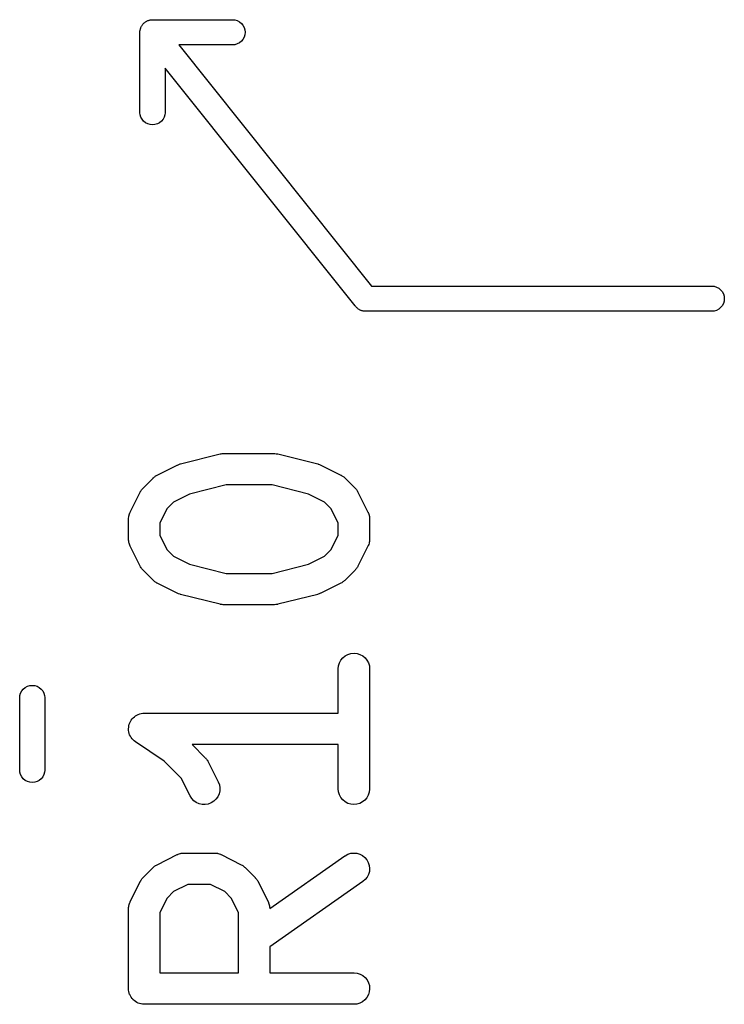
# Model space of a CAD drawing. Extents: x 0.02 to 3.89, y 0.07 to 3.88.
# Tile 168 of 172: x 3.37 to 3.5, y 3.35 to 3.53. Entities that reach past the tile are written whole.
import ezdxf

# ---------------------------------------------------------------- set-up
doc = ezdxf.new("R2010")
doc.units = 0
doc.header["$MEASUREMENT"] = 0
doc.layers.add('BLACK', color=7, linetype='CONTINUOUS')

msp = doc.modelspace()

# ---------------------------------------------------------------- linework, layer by layer
at = {"layer": 'BLACK', "linetype": 'CONTINUOUS'}
for p, q in [((3.3936, 3.53191), (3.39368, 3.53197)), ((3.39368, 3.53197), (3.3938, 3.53204)), ((3.3938, 3.53204), (3.39391, 3.53211)), ((3.39391, 3.53211), (3.394, 3.53214)), ((3.394, 3.53214), (3.39409, 3.53219)), ((3.39409, 3.53219), (3.39422, 3.53223)), ((3.39422, 3.53223), (3.39434, 3.53228)), ((3.39434, 3.53228), (3.39444, 3.5323)), ((3.39444, 3.5323), (3.39454, 3.53233)), ((3.39454, 3.53233), (3.39467, 3.53234)), ((3.39467, 3.53234), (3.3948, 3.53236)), ((3.3948, 3.53236), (3.3949, 3.53236)), ((3.3949, 3.53236), (3.395, 3.53237)), ((3.395, 3.53237), (3.39512, 3.53236)), ((3.39512, 3.53236), (3.41012, 3.53236)), ((3.41012, 3.53236), (3.41046, 3.53233)), ((3.41046, 3.53233), (3.41091, 3.53219)), ((3.41091, 3.53219), (3.41132, 3.53197)), ((3.41132, 3.53197), (3.41168, 3.53168)), ((3.39263, 3.53), (3.39264, 3.53013)), ((3.39264, 3.53026), (3.39266, 3.53036)), ((3.39264, 3.53013), (3.39264, 3.53026)), ((3.39266, 3.53036), (3.39267, 3.53046)), ((3.39267, 3.53046), (3.39271, 3.53059)), ((3.39271, 3.53059), (3.39274, 3.53072)), ((3.39274, 3.53072), (3.39278, 3.53081)), ((3.39278, 3.53081), (3.39281, 3.53091)), ((3.39281, 3.53091), (3.39287, 3.53102)), ((3.39287, 3.53102), (3.39292, 3.53114)), ((3.39292, 3.53114), (3.39298, 3.53123)), ((3.39298, 3.53123), (3.39303, 3.53132)), ((3.39303, 3.53132), (3.39311, 3.53142)), ((3.39311, 3.53142), (3.39318, 3.53153)), ((3.39318, 3.53153), (3.39326, 3.5316)), ((3.39326, 3.5316), (3.39332, 3.53168)), ((3.39332, 3.53168), (3.39342, 3.53176)), ((3.39342, 3.53176), (3.39352, 3.53185)), ((3.39352, 3.53185), (3.3936, 3.53191)), ((3.41168, 3.53168), (3.41197, 3.53132)), ((3.41197, 3.53132), (3.41219, 3.53091)), ((3.41219, 3.53091), (3.41233, 3.53046)), ((3.41233, 3.53046), (3.41237, 3.53)), ((3.39264, 3.5299), (3.39263, 3.53)), ((3.39264, 3.5298), (3.39264, 3.5299)), ((3.39264, 3.52978), (3.39264, 3.5298)), ((3.39264, 3.51488), (3.39264, 3.52978)), ((3.41168, 3.52832), (3.41132, 3.52803)), ((3.41197, 3.52868), (3.41168, 3.52832)), ((3.41219, 3.52909), (3.41197, 3.52868)), ((3.41233, 3.52954), (3.41219, 3.52909)), ((3.41237, 3.53), (3.41233, 3.52954)), ((3.41012, 3.52764), (3.39991, 3.52764)), ((3.39991, 3.52764), (3.43614, 3.48236)), ((3.41046, 3.52767), (3.41012, 3.52764)), ((3.41091, 3.52781), (3.41046, 3.52767)), ((3.41132, 3.52803), (3.41091, 3.52781)), ((3.43302, 3.47869), (3.39736, 3.52327)), ((3.39736, 3.52327), (3.39736, 3.51488)), ((3.39267, 3.51454), (3.39264, 3.51488)), ((3.39281, 3.51409), (3.39267, 3.51454)), ((3.39303, 3.51368), (3.39281, 3.51409)), ((3.39332, 3.51332), (3.39303, 3.51368)), ((3.39697, 3.51368), (3.39668, 3.51332)), ((3.39719, 3.51409), (3.39697, 3.51368)), ((3.39733, 3.51454), (3.39719, 3.51409)), ((3.39736, 3.51488), (3.39733, 3.51454)), ((3.39368, 3.51303), (3.39332, 3.51332)), ((3.39409, 3.51281), (3.39368, 3.51303)), ((3.39454, 3.51267), (3.39409, 3.51281)), ((3.395, 3.51263), (3.39454, 3.51267)), ((3.39546, 3.51267), (3.395, 3.51263)), ((3.39591, 3.51281), (3.39546, 3.51267)), ((3.39632, 3.51303), (3.39591, 3.51281)), ((3.39668, 3.51332), (3.39632, 3.51303)), ((3.43614, 3.48236), (3.50012, 3.48236)), ((3.50012, 3.48236), (3.50046, 3.48233)), ((3.50046, 3.48233), (3.50091, 3.48219)), ((3.50091, 3.48219), (3.50132, 3.48197)), ((3.50132, 3.48197), (3.50168, 3.48168)), ((3.50168, 3.48168), (3.50197, 3.48132)), ((3.50197, 3.48132), (3.50219, 3.48091)), ((3.50219, 3.48091), (3.50233, 3.48046)), ((3.50233, 3.48046), (3.50237, 3.48)), ((3.43303, 3.47868), (3.43302, 3.47869)), ((3.43316, 3.47852), (3.43303, 3.47868)), ((3.43323, 3.47843), (3.43316, 3.47852)), ((3.43324, 3.47842), (3.43323, 3.47843)), ((3.43332, 3.47832), (3.43324, 3.47842)), ((3.4334, 3.47826), (3.43332, 3.47832)), ((3.50168, 3.47832), (3.50132, 3.47803)), ((3.50197, 3.47868), (3.50168, 3.47832)), ((3.50219, 3.47909), (3.50197, 3.47868)), ((3.50233, 3.47954), (3.50219, 3.47909)), ((3.50237, 3.48), (3.50233, 3.47954)), ((3.43347, 3.47818), (3.4334, 3.47826)), ((3.43358, 3.47811), (3.43347, 3.47818)), ((3.43368, 3.47803), (3.43358, 3.47811)), ((3.43377, 3.47798), (3.43368, 3.47803)), ((3.43386, 3.47792), (3.43377, 3.47798)), ((3.43398, 3.47787), (3.43386, 3.47792)), ((3.43409, 3.47781), (3.43398, 3.47787)), ((3.43419, 3.47778), (3.43409, 3.47781)), ((3.43428, 3.47774), (3.43419, 3.47778)), ((3.43441, 3.47771), (3.43428, 3.47774)), ((3.43454, 3.47767), (3.43441, 3.47771)), ((3.43464, 3.47766), (3.43454, 3.47767)), ((3.43474, 3.47764), (3.43464, 3.47766)), ((3.43487, 3.47764), (3.43474, 3.47764)), ((3.43488, 3.47764), (3.43487, 3.47764)), ((3.43499, 3.47764), (3.43488, 3.47764)), ((3.4352, 3.47764), (3.43499, 3.47764)), ((3.43522, 3.47764), (3.4352, 3.47764)), ((3.50012, 3.47764), (3.43522, 3.47764)), ((3.50046, 3.47767), (3.50012, 3.47764)), ((3.50091, 3.47781), (3.50046, 3.47767)), ((3.50132, 3.47803), (3.50091, 3.47781)), ((3.40022, 3.44898), (3.40772, 3.45085)), ((3.40772, 3.45085), (3.40776, 3.45086)), ((3.40776, 3.45086), (3.40781, 3.45087)), ((3.40781, 3.45087), (3.40786, 3.45088)), ((3.40786, 3.45088), (3.4081, 3.45091)), ((3.4081, 3.45091), (3.40833, 3.45094)), ((3.40833, 3.45094), (3.40839, 3.45094)), ((3.40839, 3.45094), (3.40844, 3.45094)), ((3.40844, 3.45094), (3.41781, 3.45094)), ((3.41781, 3.45094), (3.41785, 3.45094)), ((3.41785, 3.45094), (3.41791, 3.45093)), ((3.41791, 3.45093), (3.41796, 3.45094)), ((3.41796, 3.45094), (3.41819, 3.4509)), ((3.41819, 3.4509), (3.41843, 3.45088)), ((3.41843, 3.45088), (3.41848, 3.45086)), ((3.41848, 3.45086), (3.41853, 3.45085)), ((3.41853, 3.45085), (3.42603, 3.44898)), ((3.39587, 3.44688), (3.39962, 3.44875)), ((3.39962, 3.44875), (3.39966, 3.44877)), ((3.39966, 3.44877), (3.39967, 3.44878)), ((3.39967, 3.44878), (3.39968, 3.44878)), ((3.39968, 3.44878), (3.39994, 3.44888)), ((3.39994, 3.44888), (3.4002, 3.44897)), ((3.4002, 3.44897), (3.40021, 3.44897)), ((3.40021, 3.44897), (3.40022, 3.44898)), ((3.42603, 3.44898), (3.42607, 3.44897)), ((3.42607, 3.44897), (3.42608, 3.44896)), ((3.42608, 3.44896), (3.42609, 3.44896)), ((3.42609, 3.44896), (3.42635, 3.44886)), ((3.42635, 3.44886), (3.42661, 3.44877)), ((3.42661, 3.44877), (3.42662, 3.44876)), ((3.42662, 3.44876), (3.42663, 3.44875)), ((3.42663, 3.44875), (3.43038, 3.44688)), ((3.39323, 3.44445), (3.3951, 3.44633)), ((3.3951, 3.44633), (3.39513, 3.44636)), ((3.39513, 3.44636), (3.39526, 3.44646)), ((3.39526, 3.44646), (3.39538, 3.44657)), ((3.39538, 3.44657), (3.39549, 3.44664)), ((3.39549, 3.44664), (3.39558, 3.44672)), ((3.39558, 3.44672), (3.39573, 3.44679)), ((3.39573, 3.44679), (3.39587, 3.44688)), ((3.43038, 3.44688), (3.43042, 3.44686)), ((3.43042, 3.44686), (3.43056, 3.44677)), ((3.43056, 3.44677), (3.4307, 3.44669)), ((3.4307, 3.44669), (3.4308, 3.44661)), ((3.4308, 3.44661), (3.4309, 3.44655)), ((3.4309, 3.44655), (3.43102, 3.44643)), ((3.43102, 3.44643), (3.43115, 3.44633)), ((3.43115, 3.44633), (3.43302, 3.44445)), ((3.3908, 3.43994), (3.39267, 3.44368)), ((3.39267, 3.44368), (3.39269, 3.44372)), ((3.39269, 3.44372), (3.39278, 3.44386)), ((3.39278, 3.44386), (3.39286, 3.44401)), ((3.39286, 3.44401), (3.39294, 3.4441)), ((3.39294, 3.4441), (3.39301, 3.4442)), ((3.39301, 3.4442), (3.39312, 3.44432)), ((3.39312, 3.44432), (3.39323, 3.44445)), ((3.40197, 3.44333), (3.39894, 3.44181)), ((3.4088, 3.44504), (3.40197, 3.44333)), ((3.41745, 3.44504), (3.4088, 3.44504)), ((3.42428, 3.44333), (3.41745, 3.44504)), ((3.42731, 3.44181), (3.42428, 3.44333)), ((3.43302, 3.44445), (3.43305, 3.44442)), ((3.43305, 3.44442), (3.43316, 3.44429)), ((3.43316, 3.44429), (3.43327, 3.44417)), ((3.43327, 3.44417), (3.43334, 3.44407)), ((3.43334, 3.44407), (3.43341, 3.44397)), ((3.43341, 3.44397), (3.43349, 3.44383)), ((3.43349, 3.44383), (3.43358, 3.44368)), ((3.43358, 3.44368), (3.43545, 3.43994)), ((3.39894, 3.44181), (3.39774, 3.44061)), ((3.42851, 3.44061), (3.42731, 3.44181)), ((3.39059, 3.4394), (3.39067, 3.43959)), ((3.39067, 3.43959), (3.39073, 3.43978)), ((3.39073, 3.43978), (3.39077, 3.43985)), ((3.39077, 3.43985), (3.3908, 3.43994)), ((3.39774, 3.44061), (3.39639, 3.43792)), ((3.42986, 3.43792), (3.42851, 3.44061)), ((3.43545, 3.43994), (3.43547, 3.4399)), ((3.43547, 3.4399), (3.4355, 3.43982)), ((3.4355, 3.43982), (3.43554, 3.43974)), ((3.43554, 3.43974), (3.4356, 3.43955)), ((3.4356, 3.43955), (3.43567, 3.43936)), ((3.39049, 3.43866), (3.3905, 3.43874)), ((3.39049, 3.43861), (3.39049, 3.43866)), ((3.39049, 3.43487), (3.39049, 3.43861)), ((3.3905, 3.43883), (3.39053, 3.43903)), ((3.3905, 3.43874), (3.3905, 3.43883)), ((3.39053, 3.43903), (3.39055, 3.43923)), ((3.39055, 3.43923), (3.39058, 3.43931)), ((3.39058, 3.43931), (3.39059, 3.4394)), ((3.39639, 3.43792), (3.39639, 3.43556)), ((3.42986, 3.43556), (3.42986, 3.43792)), ((3.43567, 3.43936), (3.43568, 3.43927)), ((3.43568, 3.43927), (3.43571, 3.43919)), ((3.43571, 3.43919), (3.43573, 3.43899)), ((3.43573, 3.43899), (3.43576, 3.43879)), ((3.43576, 3.43879), (3.43575, 3.4387)), ((3.43575, 3.4387), (3.43576, 3.43861)), ((3.43576, 3.43861), (3.43576, 3.43487)), ((3.3905, 3.43478), (3.39049, 3.43487)), ((3.39049, 3.43469), (3.3905, 3.43478)), ((3.39052, 3.43449), (3.39049, 3.43469)), ((3.39054, 3.43429), (3.39052, 3.43449)), ((3.39057, 3.43421), (3.39054, 3.43429)), ((3.39058, 3.43412), (3.39057, 3.43421)), ((3.39065, 3.43393), (3.39058, 3.43412)), ((3.39639, 3.43556), (3.39774, 3.43286)), ((3.42851, 3.43286), (3.42986, 3.43556)), ((3.43566, 3.43408), (3.43559, 3.43389)), ((3.43567, 3.43417), (3.43566, 3.43408)), ((3.4357, 3.43425), (3.43567, 3.43417)), ((3.43572, 3.43445), (3.4357, 3.43425)), ((3.43576, 3.43465), (3.43572, 3.43445)), ((3.43576, 3.43482), (3.43575, 3.43474)), ((3.43575, 3.43474), (3.43576, 3.43465)), ((3.43576, 3.43487), (3.43576, 3.43482)), ((3.39071, 3.43374), (3.39065, 3.43393)), ((3.39075, 3.43366), (3.39071, 3.43374)), ((3.39078, 3.43358), (3.39075, 3.43366)), ((3.3908, 3.43354), (3.39078, 3.43358)), ((3.39267, 3.42979), (3.3908, 3.43354)), ((3.39774, 3.43286), (3.39894, 3.43167)), ((3.42731, 3.43167), (3.42851, 3.43286)), ((3.43545, 3.43354), (3.43358, 3.42979)), ((3.43548, 3.43363), (3.43545, 3.43354)), ((3.43552, 3.4337), (3.43548, 3.43363)), ((3.43559, 3.43389), (3.43552, 3.4337)), ((3.39894, 3.43167), (3.40197, 3.43015)), ((3.42428, 3.43015), (3.42731, 3.43167)), ((3.39276, 3.42965), (3.39267, 3.42979)), ((3.39284, 3.42951), (3.39276, 3.42965)), ((3.39292, 3.42941), (3.39284, 3.42951)), ((3.39298, 3.42931), (3.39292, 3.42941)), ((3.39309, 3.42919), (3.39298, 3.42931)), ((3.3932, 3.42906), (3.39309, 3.42919)), ((3.39323, 3.42903), (3.3932, 3.42906)), ((3.3951, 3.42715), (3.39323, 3.42903)), ((3.40197, 3.43015), (3.4088, 3.42844)), ((3.4088, 3.42844), (3.41745, 3.42844)), ((3.41745, 3.42844), (3.42428, 3.43015)), ((3.43302, 3.42903), (3.43115, 3.42715)), ((3.43313, 3.42916), (3.43302, 3.42903)), ((3.43324, 3.42927), (3.43313, 3.42916)), ((3.43331, 3.42938), (3.43324, 3.42927)), ((3.43339, 3.42947), (3.43331, 3.42938)), ((3.43347, 3.42962), (3.43339, 3.42947)), ((3.43356, 3.42976), (3.43347, 3.42962)), ((3.43358, 3.42979), (3.43356, 3.42976)), ((3.39523, 3.42705), (3.3951, 3.42715)), ((3.39535, 3.42693), (3.39523, 3.42705)), ((3.39545, 3.42687), (3.39535, 3.42693)), ((3.39555, 3.42679), (3.39545, 3.42687)), ((3.39569, 3.42671), (3.39555, 3.42679)), ((3.39583, 3.42662), (3.39569, 3.42671)), ((3.39587, 3.4266), (3.39583, 3.42662)), ((3.39962, 3.42472), (3.39587, 3.4266)), ((3.43038, 3.4266), (3.42663, 3.42472)), ((3.43052, 3.42669), (3.43038, 3.4266)), ((3.43067, 3.42676), (3.43052, 3.42669)), ((3.43076, 3.42684), (3.43067, 3.42676)), ((3.43087, 3.42691), (3.43076, 3.42684)), ((3.43099, 3.42702), (3.43087, 3.42691)), ((3.43112, 3.42712), (3.43099, 3.42702)), ((3.43115, 3.42715), (3.43112, 3.42712)), ((3.39963, 3.42472), (3.39962, 3.42472)), ((3.39964, 3.42471), (3.39963, 3.42472)), ((3.42663, 3.42472), (3.42659, 3.42471)), ((3.3999, 3.42462), (3.39964, 3.42471)), ((3.40016, 3.42452), (3.3999, 3.42462)), ((3.40017, 3.42452), (3.40016, 3.42452)), ((3.40018, 3.42451), (3.40017, 3.42452)), ((3.40022, 3.4245), (3.40018, 3.42451)), ((3.40772, 3.42263), (3.40022, 3.4245)), ((3.42603, 3.4245), (3.41853, 3.42263)), ((3.42604, 3.42451), (3.42603, 3.4245)), ((3.42605, 3.42451), (3.42604, 3.42451)), ((3.42631, 3.4246), (3.42605, 3.42451)), ((3.42657, 3.4247), (3.42631, 3.4246)), ((3.42658, 3.4247), (3.42657, 3.4247)), ((3.42659, 3.42471), (3.42658, 3.4247)), ((3.40777, 3.42262), (3.40772, 3.42263)), ((3.40782, 3.4226), (3.40777, 3.42262)), ((3.40806, 3.42258), (3.40782, 3.4226)), ((3.40829, 3.42254), (3.40806, 3.42258)), ((3.40834, 3.42254), (3.40829, 3.42254)), ((3.4084, 3.42254), (3.40834, 3.42254)), ((3.40844, 3.42254), (3.4084, 3.42254)), ((3.41781, 3.42254), (3.40844, 3.42254)), ((3.41786, 3.42254), (3.41781, 3.42254)), ((3.41792, 3.42254), (3.41786, 3.42254)), ((3.41815, 3.42257), (3.41792, 3.42254)), ((3.41839, 3.42259), (3.41815, 3.42257)), ((3.41844, 3.42261), (3.41839, 3.42259)), ((3.41849, 3.42262), (3.41844, 3.42261)), ((3.41853, 3.42263), (3.41849, 3.42262)), ((3.4301, 3.41166), (3.43037, 3.41216)), ((3.43037, 3.41216), (3.43074, 3.4126)), ((3.43074, 3.4126), (3.43119, 3.41296)), ((3.43119, 3.41296), (3.4317, 3.41323)), ((3.4317, 3.41323), (3.43226, 3.41339)), ((3.43226, 3.41339), (3.43283, 3.41345)), ((3.43283, 3.41345), (3.4334, 3.41339)), ((3.4334, 3.41339), (3.43395, 3.41322)), ((3.43395, 3.41322), (3.43446, 3.41294)), ((3.43446, 3.41294), (3.43491, 3.41257)), ((3.43491, 3.41257), (3.43527, 3.41213)), ((3.43527, 3.41213), (3.43554, 3.41162)), ((3.42986, 3.41053), (3.42992, 3.41111)), ((3.42986, 3.41049), (3.42986, 3.41053)), ((3.42986, 3.4022), (3.42986, 3.41049)), ((3.42992, 3.41111), (3.4301, 3.41166)), ((3.43554, 3.41162), (3.43571, 3.41107)), ((3.43571, 3.41107), (3.43576, 3.41049)), ((3.43576, 3.41049), (3.43576, 3.388)), ((3.37022, 3.40596), (3.37044, 3.40637)), ((3.37044, 3.40637), (3.37073, 3.40673)), ((3.37073, 3.40673), (3.37109, 3.40702)), ((3.37109, 3.40702), (3.3715, 3.40724)), ((3.3715, 3.40724), (3.37195, 3.40738)), ((3.37195, 3.40738), (3.37241, 3.40742)), ((3.37241, 3.40742), (3.37287, 3.40738)), ((3.37287, 3.40738), (3.37332, 3.40724)), ((3.37332, 3.40724), (3.37373, 3.40702)), ((3.37373, 3.40702), (3.37409, 3.40673)), ((3.37409, 3.40673), (3.37438, 3.40637)), ((3.37438, 3.40637), (3.3746, 3.40596)), ((3.37005, 3.40517), (3.37008, 3.40551)), ((3.37005, 3.39145), (3.37005, 3.40517)), ((3.37008, 3.40551), (3.37022, 3.40596)), ((3.3746, 3.40596), (3.37474, 3.40551)), ((3.37474, 3.40551), (3.37477, 3.40517)), ((3.37477, 3.40517), (3.37477, 3.39145)), ((3.39086, 3.40065), (3.39099, 3.4009)), ((3.39099, 3.4009), (3.39118, 3.40112)), ((3.39099, 3.4009), (3.39099, 3.4009)), ((3.39099, 3.4009), (3.39099, 3.4009)), ((3.39118, 3.40112), (3.39136, 3.40134)), ((3.39136, 3.40134), (3.39159, 3.40153)), ((3.39136, 3.40134), (3.39136, 3.40134)), ((3.39136, 3.40134), (3.39136, 3.40134)), ((3.39159, 3.40153), (3.39181, 3.4017)), ((3.39181, 3.40171), (3.39207, 3.40185)), ((3.39181, 3.4017), (3.39181, 3.40171)), ((3.39181, 3.4017), (3.39181, 3.4017)), ((3.39207, 3.40185), (3.39231, 3.40197)), ((3.39231, 3.40197), (3.39232, 3.40198)), ((3.39232, 3.40198), (3.39259, 3.40206)), ((3.39232, 3.40198), (3.39232, 3.40198)), ((3.39259, 3.40206), (3.39287, 3.40214)), ((3.39287, 3.40214), (3.39316, 3.40217)), ((3.39287, 3.40214), (3.39287, 3.40214)), ((3.39287, 3.40214), (3.39287, 3.40214)), ((3.39316, 3.40217), (3.39344, 3.4022)), ((3.39344, 3.4022), (3.42986, 3.4022)), ((3.39049, 3.39927), (3.39052, 3.39955)), ((3.39051, 3.39897), (3.39049, 3.39927)), ((3.39049, 3.39927), (3.39049, 3.39927)), ((3.39049, 3.39927), (3.39049, 3.39927)), ((3.39054, 3.3987), (3.39051, 3.39897)), ((3.39052, 3.39955), (3.39055, 3.39984)), ((3.39055, 3.39984), (3.39064, 3.40013)), ((3.39055, 3.39984), (3.39055, 3.39984)), ((3.39055, 3.39984), (3.39055, 3.39984)), ((3.39064, 3.40013), (3.39072, 3.40039)), ((3.39072, 3.40039), (3.39086, 3.40065)), ((3.39072, 3.40039), (3.39072, 3.40039)), ((3.39072, 3.40039), (3.39072, 3.40039)), ((3.39054, 3.39869), (3.39054, 3.3987)), ((3.39062, 3.39841), (3.39054, 3.39869)), ((3.39054, 3.39869), (3.39054, 3.39869)), ((3.3907, 3.39814), (3.39062, 3.39841)), ((3.39083, 3.39789), (3.3907, 3.39814)), ((3.3907, 3.39814), (3.3907, 3.39814)), ((3.3907, 3.39814), (3.3907, 3.39814)), ((3.39097, 3.39763), (3.39083, 3.39789)), ((3.39115, 3.39741), (3.39097, 3.39763)), ((3.39097, 3.39763), (3.39097, 3.39763)), ((3.39097, 3.39763), (3.39097, 3.39763)), ((3.39133, 3.39718), (3.39115, 3.39741)), ((3.39155, 3.39699), (3.39133, 3.39718)), ((3.39133, 3.39718), (3.39133, 3.39718)), ((3.39133, 3.39718), (3.39133, 3.39718)), ((3.39177, 3.39681), (3.39155, 3.39699)), ((3.3918, 3.39679), (3.39177, 3.39681)), ((3.39177, 3.39681), (3.39177, 3.39681)), ((3.39177, 3.39681), (3.39177, 3.39681)), ((3.39177, 3.39681), (3.39177, 3.39681)), ((3.39718, 3.3932), (3.3918, 3.39679)), ((3.42986, 3.39629), (3.40244, 3.39629)), ((3.40244, 3.39629), (3.4049, 3.39383)), ((3.42986, 3.388), (3.42986, 3.39629)), ((3.4049, 3.39383), (3.40493, 3.3938)), ((3.40493, 3.3938), (3.40503, 3.39367)), ((3.40503, 3.39367), (3.40515, 3.39355)), ((3.40515, 3.39355), (3.40521, 3.39345)), ((3.40521, 3.39345), (3.40529, 3.39335)), ((3.40529, 3.39335), (3.40537, 3.39321)), ((3.37008, 3.3911), (3.37005, 3.39145)), ((3.37477, 3.39145), (3.37474, 3.3911)), ((3.40039, 3.39), (3.39718, 3.3932)), ((3.40537, 3.39321), (3.40546, 3.39307)), ((3.40546, 3.39307), (3.40733, 3.38932)), ((3.37022, 3.39066), (3.37008, 3.3911)), ((3.37044, 3.39025), (3.37022, 3.39066)), ((3.37073, 3.38989), (3.37044, 3.39025)), ((3.37109, 3.38959), (3.37073, 3.38989)), ((3.37409, 3.38989), (3.37373, 3.38959)), ((3.37438, 3.39025), (3.37409, 3.38989)), ((3.3746, 3.39066), (3.37438, 3.39025)), ((3.37474, 3.3911), (3.3746, 3.39066)), ((3.40205, 3.38668), (3.40039, 3.39)), ((3.3715, 3.38937), (3.37109, 3.38959)), ((3.37195, 3.38924), (3.3715, 3.38937)), ((3.37241, 3.38919), (3.37195, 3.38924)), ((3.37287, 3.38924), (3.37241, 3.38919)), ((3.37332, 3.38937), (3.37287, 3.38924)), ((3.37373, 3.38959), (3.37332, 3.38937)), ((3.40733, 3.38932), (3.40735, 3.38928)), ((3.40735, 3.38928), (3.40755, 3.38874)), ((3.40755, 3.38874), (3.40764, 3.38817)), ((3.40764, 3.38817), (3.40761, 3.38759)), ((3.42991, 3.38742), (3.42986, 3.388)), ((3.43576, 3.38795), (3.4357, 3.38738)), ((3.43576, 3.388), (3.43576, 3.38795)), ((3.40235, 3.38619), (3.40205, 3.38668)), ((3.40275, 3.38577), (3.40235, 3.38619)), ((3.4069, 3.38604), (3.40648, 3.38565)), ((3.40724, 3.38651), (3.4069, 3.38604)), ((3.40748, 3.38703), (3.40724, 3.38651)), ((3.40761, 3.38759), (3.40748, 3.38703)), ((3.43008, 3.38687), (3.42991, 3.38742)), ((3.43035, 3.38636), (3.43008, 3.38687)), ((3.43072, 3.38592), (3.43035, 3.38636)), ((3.43116, 3.38555), (3.43072, 3.38592)), ((3.43525, 3.38633), (3.43488, 3.38589)), ((3.43552, 3.38683), (3.43525, 3.38633)), ((3.4357, 3.38738), (3.43552, 3.38683)), ((3.40322, 3.38543), (3.40275, 3.38577)), ((3.40375, 3.3852), (3.40322, 3.38543)), ((3.40431, 3.38507), (3.40375, 3.3852)), ((3.40488, 3.38505), (3.40431, 3.38507)), ((3.40545, 3.38514), (3.40488, 3.38505)), ((3.40599, 3.38535), (3.40545, 3.38514)), ((3.40648, 3.38565), (3.40599, 3.38535)), ((3.43167, 3.38527), (3.43116, 3.38555)), ((3.43222, 3.3851), (3.43167, 3.38527)), ((3.43279, 3.38504), (3.43222, 3.3851)), ((3.43336, 3.3851), (3.43279, 3.38504)), ((3.43392, 3.38526), (3.43336, 3.3851)), ((3.43443, 3.38553), (3.43392, 3.38526)), ((3.43488, 3.38589), (3.43443, 3.38553)), ((3.39587, 3.37376), (3.39962, 3.37564)), ((3.39962, 3.37564), (3.39966, 3.37566)), ((3.39966, 3.37566), (3.39974, 3.37569)), ((3.39974, 3.37569), (3.39981, 3.37573)), ((3.39981, 3.37573), (3.40001, 3.37579)), ((3.40001, 3.37579), (3.4002, 3.37586)), ((3.4002, 3.37586), (3.40028, 3.37587)), ((3.40028, 3.37587), (3.40037, 3.37589)), ((3.40037, 3.37589), (3.40057, 3.37591)), ((3.40057, 3.37591), (3.40077, 3.37595)), ((3.40077, 3.37595), (3.40085, 3.37594)), ((3.40085, 3.37594), (3.40094, 3.37595)), ((3.40094, 3.37595), (3.40656, 3.37595)), ((3.40656, 3.37595), (3.4066, 3.37595)), ((3.4066, 3.37595), (3.40669, 3.37594)), ((3.40669, 3.37594), (3.40678, 3.37594)), ((3.40678, 3.37594), (3.40698, 3.37591)), ((3.40698, 3.37591), (3.40718, 3.37589)), ((3.40718, 3.37589), (3.40726, 3.37586)), ((3.40726, 3.37586), (3.40735, 3.37584)), ((3.40735, 3.37584), (3.40753, 3.37577)), ((3.40753, 3.37577), (3.40773, 3.37571)), ((3.40773, 3.37571), (3.4078, 3.37567)), ((3.4078, 3.37567), (3.40788, 3.37564)), ((3.40788, 3.37564), (3.41163, 3.37376)), ((3.41701, 3.36554), (3.43112, 3.37542)), ((3.43112, 3.37542), (3.43115, 3.37544)), ((3.43115, 3.37544), (3.43166, 3.37572)), ((3.43166, 3.37572), (3.43221, 3.37589)), ((3.43221, 3.37589), (3.43278, 3.37595)), ((3.43278, 3.37595), (3.43335, 3.3759)), ((3.43335, 3.3759), (3.43391, 3.37574)), ((3.43391, 3.37574), (3.43442, 3.37547)), ((3.43442, 3.37547), (3.43487, 3.37511)), ((3.43487, 3.37511), (3.43524, 3.37467)), ((3.39323, 3.37134), (3.3951, 3.37321)), ((3.3951, 3.37321), (3.39513, 3.37324)), ((3.39513, 3.37324), (3.39526, 3.37334)), ((3.39526, 3.37334), (3.39538, 3.37346)), ((3.39538, 3.37346), (3.39549, 3.37352)), ((3.39549, 3.37352), (3.39558, 3.3736)), ((3.39558, 3.3736), (3.39573, 3.37368)), ((3.39573, 3.37368), (3.39587, 3.37376)), ((3.41163, 3.37376), (3.41167, 3.37375)), ((3.41167, 3.37375), (3.41181, 3.37365)), ((3.41181, 3.37365), (3.41196, 3.37358)), ((3.41196, 3.37358), (3.41205, 3.3735)), ((3.41205, 3.3735), (3.41215, 3.37343)), ((3.41215, 3.37343), (3.41227, 3.37332)), ((3.41227, 3.37332), (3.4124, 3.37321)), ((3.4124, 3.37321), (3.41428, 3.37134)), ((3.43524, 3.37467), (3.43552, 3.37417)), ((3.43552, 3.37417), (3.4357, 3.37362)), ((3.4357, 3.37362), (3.43576, 3.37305)), ((3.43576, 3.37305), (3.43572, 3.37247)), ((3.39301, 3.37109), (3.39312, 3.37121)), ((3.39312, 3.37121), (3.39323, 3.37134)), ((3.41428, 3.37134), (3.4143, 3.37131)), ((3.4143, 3.37131), (3.41441, 3.37118)), ((3.41441, 3.37118), (3.41452, 3.37106)), ((3.4353, 3.37141), (3.43494, 3.37095)), ((3.43556, 3.37192), (3.4353, 3.37141)), ((3.43572, 3.37247), (3.43556, 3.37192)), ((3.3908, 3.36682), (3.39267, 3.37057)), ((3.39267, 3.37057), (3.39269, 3.37061)), ((3.39269, 3.37061), (3.39278, 3.37074)), ((3.39278, 3.37074), (3.39286, 3.37089)), ((3.39286, 3.37089), (3.39294, 3.37099)), ((3.39294, 3.37099), (3.39301, 3.37109)), ((3.40164, 3.37004), (3.39894, 3.3687)), ((3.40587, 3.37004), (3.40164, 3.37004)), ((3.40856, 3.3687), (3.40587, 3.37004)), ((3.41452, 3.37106), (3.41459, 3.37095)), ((3.41459, 3.37095), (3.41466, 3.37086)), ((3.41466, 3.37086), (3.41474, 3.37071)), ((3.41474, 3.37071), (3.41483, 3.37057)), ((3.41483, 3.37057), (3.4167, 3.36682)), ((3.4345, 3.37058), (3.41702, 3.35834)), ((3.43494, 3.37095), (3.4345, 3.37058)), ((3.39774, 3.3675), (3.39639, 3.3648)), ((3.39894, 3.3687), (3.39774, 3.3675)), ((3.40976, 3.3675), (3.40856, 3.3687)), ((3.41111, 3.3648), (3.40976, 3.3675)), ((3.39049, 3.36554), (3.3905, 3.36563)), ((3.3905, 3.36571), (3.39053, 3.36591)), ((3.3905, 3.36563), (3.3905, 3.36571)), ((3.39053, 3.36591), (3.39055, 3.36611)), ((3.39055, 3.36611), (3.39058, 3.3662)), ((3.39058, 3.3662), (3.39059, 3.36628)), ((3.39059, 3.36628), (3.39067, 3.36647)), ((3.39067, 3.36647), (3.39073, 3.36666)), ((3.39073, 3.36666), (3.39077, 3.36674)), ((3.39077, 3.36674), (3.3908, 3.36682)), ((3.4167, 3.36682), (3.41672, 3.36678)), ((3.41672, 3.36678), (3.41675, 3.3667)), ((3.41675, 3.3667), (3.41679, 3.36662)), ((3.41679, 3.36662), (3.41685, 3.36643)), ((3.41685, 3.36643), (3.41692, 3.36624)), ((3.41692, 3.36624), (3.41693, 3.36616)), ((3.41693, 3.36616), (3.41696, 3.36607)), ((3.41696, 3.36607), (3.41698, 3.36587)), ((3.41698, 3.36587), (3.41701, 3.36567)), ((3.41701, 3.36567), (3.41701, 3.36559)), ((3.41701, 3.36559), (3.41701, 3.36554)), ((3.39049, 3.3655), (3.39049, 3.36554)), ((3.39049, 3.3505), (3.39049, 3.3655)), ((3.39639, 3.3648), (3.39639, 3.35345)), ((3.41111, 3.35345), (3.41111, 3.3648)), ((3.41702, 3.35834), (3.41702, 3.35345)), ((3.39639, 3.35345), (3.41111, 3.35345)), ((3.41702, 3.35345), (3.43281, 3.35345)), ((3.43281, 3.35345), (3.43285, 3.35345)), ((3.43285, 3.35345), (3.43342, 3.35339)), ((3.43342, 3.35339), (3.43397, 3.35321)), ((3.43397, 3.35321), (3.43448, 3.35294)), ((3.43448, 3.35294), (3.43492, 3.35257)), ((3.43492, 3.35257), (3.43528, 3.35212)), ((3.43528, 3.35212), (3.43555, 3.35161)), ((3.43555, 3.35161), (3.43571, 3.35105)), ((3.43571, 3.35105), (3.43576, 3.35048)), ((3.39051, 3.35022), (3.39049, 3.3505)), ((3.39054, 3.34995), (3.39051, 3.35022)), ((3.39054, 3.34994), (3.39054, 3.34995)), ((3.39054, 3.34993), (3.39054, 3.34994)), ((3.39062, 3.34966), (3.39054, 3.34993)), ((3.3907, 3.34939), (3.39062, 3.34966)), ((3.39071, 3.34939), (3.3907, 3.34939)), ((3.39071, 3.34938), (3.39071, 3.34939)), ((3.39084, 3.34913), (3.39071, 3.34938)), ((3.39097, 3.34888), (3.39084, 3.34913)), ((3.43553, 3.34936), (3.43526, 3.34885)), ((3.4357, 3.34991), (3.43553, 3.34936)), ((3.43576, 3.35048), (3.4357, 3.34991)), ((3.39098, 3.34888), (3.39097, 3.34888)), ((3.39098, 3.34887), (3.39098, 3.34888)), ((3.39116, 3.34865), (3.39098, 3.34887)), ((3.39133, 3.34843), (3.39116, 3.34865)), ((3.39134, 3.34843), (3.39133, 3.34843)), ((3.39134, 3.34842), (3.39134, 3.34843)), ((3.39156, 3.34824), (3.39134, 3.34842)), ((3.39177, 3.34806), (3.39156, 3.34824)), ((3.39178, 3.34806), (3.39177, 3.34806)), ((3.39179, 3.34805), (3.39178, 3.34806)), ((3.39203, 3.34792), (3.39179, 3.34805)), ((3.39228, 3.34779), (3.39203, 3.34792)), ((3.39229, 3.34778), (3.39228, 3.34779)), ((3.3923, 3.34778), (3.39229, 3.34778)), ((3.39256, 3.3477), (3.3923, 3.34778)), ((3.39283, 3.34761), (3.39256, 3.3477)), ((3.39284, 3.34761), (3.39283, 3.34761)), ((3.39285, 3.34761), (3.39284, 3.34761)), ((3.39312, 3.34758), (3.39285, 3.34761)), ((3.3934, 3.34755), (3.39312, 3.34758)), ((3.39342, 3.34755), (3.3934, 3.34755)), ((3.39344, 3.34755), (3.39342, 3.34755)), ((3.39342, 3.34755), (3.39342, 3.34755)), ((3.39342, 3.34755), (3.39342, 3.34755)), ((3.43281, 3.34755), (3.39344, 3.34755)), ((3.43338, 3.3476), (3.43281, 3.34755)), ((3.43394, 3.34777), (3.43338, 3.3476)), ((3.43444, 3.34804), (3.43394, 3.34777)), ((3.43489, 3.34841), (3.43444, 3.34804)), ((3.43526, 3.34885), (3.43489, 3.34841))]:
    msp.add_line(p, q, dxfattribs=at)

doc.saveas('drawing.dxf')
